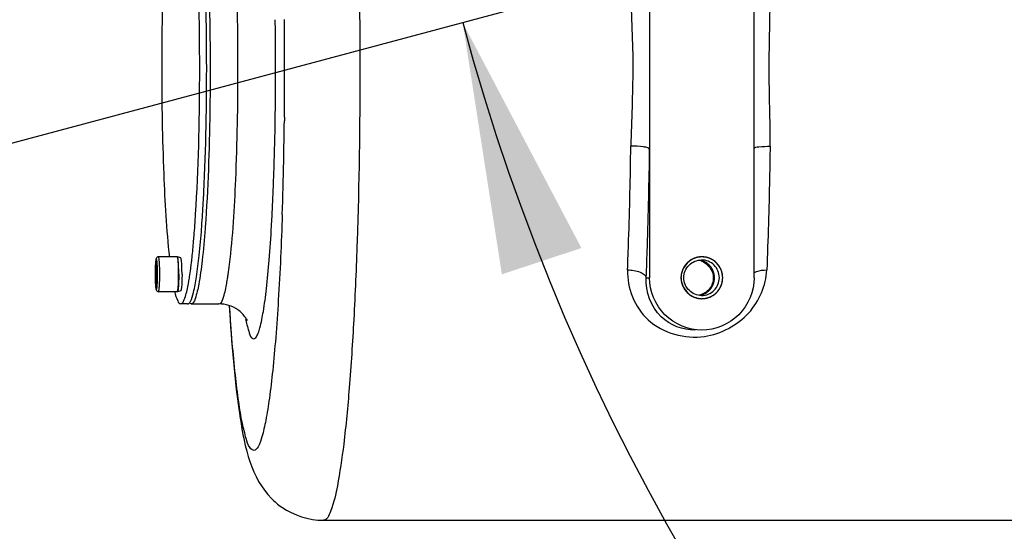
# Model space of a CAD drawing. Header units: millimetres. Extents: x 0 to 14268, y 0 to 10092.
# Tile 34 of 122: x 6790 to 7072, y 2166 to 2313. Entities that reach past the tile are written whole.
import ezdxf

# ---------------------------------------------------------------- set-up
doc = ezdxf.new("R2010")
doc.units = ezdxf.units.MM
doc.header["$LTSCALE"] = 784.74
doc.layers.get('0').update_dxf_attribs({"linetype": 'CONTINUOUS'})
for name, color, linetype in [('304103000043DXF_CONTINUOUS_LINE', 7, 'CONTINUOUS'), ('304105000251DXF_CONTINUOUS_LINE', 7, 'CONTINUOUS'), ('501023000001DXF_CONTINUOUS_LINE', 7, 'CONTINUOUS'), ('604006000006DXF_CONTINUOUS_LINE', 7, 'CONTINUOUS'), ('运动范围-新_DXF_CONTINUOUS_LINE', 7, 'CONTINUOUS'), ('运动范围-新_DXF_DIMENSION', 7, 'CONTINUOUS')]:
    doc.layers.add(name, color=color, linetype=linetype)
doc.styles.get("Standard").update_dxf_attribs({"font": 'txt', "width": 0.7})
doc.dimstyles.new('DIMSTYLE_1', dxfattribs={"dimtxt": 108, "dimasz": 72, "dimexe": 1, "dimexo": 0, "dimgap": 4.5, "dimtad": 0, "dimtih": 1, "dimtoh": 1, "dimdec": 1, "dimdsep": 46, "dimtxsty": 'Standard', "dimblk": '_FILLED', "dimblk1": '_FILLED', "dimblk2": '_FILLED', "dimcen": 0.09, "dimclrt": 5, "dimazin": 2, "dimtp": 0.5, "dimtm": 0.5, "dimtfac": 1, "dimtdec": 65535, "dimtofl": 0, "dimtmove": 0, "dimatfit": 3, "dimldrblk": '_FILLED', "dimfxl": 0, "dimtolj": 1, "dimarcsym": 0})

# ---------------------------------------------------------------- blocks, each defined once
blk = doc.blocks.new('*D2')
at = {"layer": '运动范围-新_DXF_DIMENSION', "color": 2, "linetype": 'Continuous', "transparency": 16777216}
for start, end in [(296.46036, 360), (195, 259.36649)]:
    blk.add_arc((7521.37, 2473.77), 625.52, start, end, dxfattribs=at)
for points in [[(8154.72, 2401.2), (8146.88, 2473.77), (8130.76, 2402.58)], [(6951.16, 2247.28), (6917.17, 2311.87), (6928.38, 2239.75)]]:
    blk.add_solid(points, dxfattribs=at)
blk = doc.blocks.new('_FILLED')
at = {"color": 0, "linetype": 'ByBlock'}
blk.add_solid([(0, 0), (-1, 0.1667), (-1, -0.1667)], dxfattribs=at)

msp = doc.modelspace()

# ---------------------------------------------------------------- linework, layer by layer
at = {"layer": '304103000043DXF_CONTINUOUS_LINE', "color": 7, "linetype": 'Continuous'}
for p, q in [((6970.697, 2358.768), (6970.697, 2238.768)), ((7000.599, 2238.768), (7000.599, 2358.768)), ((6843.427, 2253.293), (6843.395, 2252.87)), ((6839.403, 2231.268), (6838.962, 2231.489)), ((6839.403, 2231.268), (6847.377, 2231.268)), ((6983.688, 2223.768), (6983.682, 2223.768)), ((6877.279, 2169.268), (7101.546, 2169.268))]:
    msp.add_line(p, q, dxfattribs=at)
at = {"layer": '304103000043DXF_CONTINUOUS_LINE', "color": 9, "linetype": 'Continuous'}
for p, q in [((6863.479, 2283.825), (6863.489, 2284.464)), ((6863.489, 2284.464), (6863.494, 2284.807)), ((6849.992, 2239.785), (6850, 2239.847)), ((6849.999, 2239.612), (6850.008, 2239.669)), ((6969.719, 2238.768), (6970.697, 2238.768))]:
    msp.add_line(p, q, dxfattribs=at)
for centre, radius, start, end in [((5925.007, 2298.905), 938.588, 0.310648, 0.843822), ((5519.068, 2298.79), 1347.11, 359.999055, 0.596007), ((5906.053, 2298.767), 957.543, 0.00005, 0.254955), ((5906.093, 2298.768), 957.503, 359.745021, 359.999949), ((5519.001, 2298.746), 1347.176, 359.406027, 0.000939), ((5924.954, 2298.631), 938.641, 359.156153, 359.689348), ((5584.583, 2297.995), 1281.59, 358.843424, 359.362146), ((5706.798, 2295.398), 1159.347, 358.096547, 358.849874), ((6266.184, 2287.767), 597.219, 357.040772, 357.310026), ((6311.426, 2285.428), 551.917, 356.7614, 357.04088), ((6731.76, 2256.855), 119.49, 351.73078, 353.12702), ((6764.68, 2252.11), 86.229, 350.81414, 351.66665), ((6786.144, 2248.608), 64.482, 349.37538, 350.84127), ((6906.143, 2237.123), 52.15, 191.19626, 191.63604)]:
    msp.add_arc(centre, radius, start, end, dxfattribs=at)
at = {"layer": '304103000043DXF_CONTINUOUS_LINE', "color": 7, "linetype": 'Continuous'}
for centre, radius, start, end in [((6985.659, 2238.749), 6.019, 92.25633, 109.97703), ((6985.648, 2238.893), 5.875, 90.00209, 92.20801), ((6983.85, 2238.792), 5.077, 71.31699, 78.04893), ((6985.659, 2238.786), 6.019, 250.02297, 267.74367), ((6985.648, 2238.643), 5.875, 267.79199, 269.99791)]:
    msp.add_arc(centre, radius, start, end, dxfattribs=at)
at = {"layer": '304103000043DXF_CONTINUOUS_LINE', "color": 9, "linetype": 'Continuous'}
for points, knots in [([(6877.279, 2428.268), (6878.351, 2428.268), (6880.142, 2423.887), (6881.603, 2417.285), (6883.386, 2404.965), (6884.833, 2389.238), (6886.096, 2369.788), (6887.371, 2339.296), (6887.726, 2315.29), (6887.726, 2298.768)], [0, 0, 0, 0, 0.0245968, 0.0829101, 0.1754599, 0.2992099, 0.4496063, 0.6209788, 1, 1, 1, 1]), ([(6852.822, 2298.768), (6852.822, 2309.399), (6852.456, 2328.156), (6851.371, 2346.909), (6850.391, 2354.98)], [0, 0, 0, 0, 0.56669, 1, 1, 1, 1]), ([(6863.586, 2303.028), (6863.586, 2303.189), (6863.584, 2303.511), (6863.583, 2303.833), (6863.582, 2303.994)], [0, 0, 0, 0, 0.500071, 1, 1, 1, 1]), ([(6850.391, 2242.555), (6851.371, 2250.626), (6852.456, 2269.379), (6852.822, 2288.136), (6852.822, 2298.768)], [0, 0, 0, 0, 0.43331, 1, 1, 1, 1]), ([(6887.726, 2298.768), (6887.726, 2282.247), (6887.371, 2258.241), (6886.096, 2227.748), (6884.833, 2208.297), (6883.386, 2192.571), (6881.603, 2180.251), (6880.142, 2173.649), (6878.351, 2169.268), (6877.279, 2169.268)], [0, 0, 0, 0, 0.3790203, 0.5503928, 0.7007893, 0.8245397, 0.9170898, 0.9754032, 1, 1, 1, 1]), ([(6863.582, 2293.542), (6863.583, 2293.703), (6863.584, 2294.025), (6863.586, 2294.346), (6863.586, 2294.507)], [0, 0, 0, 0, 0.4999293, 1, 1, 1, 1]), ([(6862.745, 2259.739), (6862.835, 2261.644), (6863.175, 2269.669), (6863.382, 2277.7), (6863.479, 2283.825)], [0, 0, 0, 0, 0.2374098, 1, 1, 1, 1]), ([(6866.105, 2284.78), (6866.103, 2284.605), (6866.099, 2284.254), (6866.096, 2283.903), (6866.094, 2283.728)], [0, 0, 0, 0, 0.5001614, 1, 1, 1, 1]), ([(6964.374, 2240.998), (6964.489, 2243.844), (6964.921, 2255.681), (6965.189, 2267.523), (6965.316, 2276.518)], [0, 0, 0, 0, 0.2404679, 1, 1, 1, 1]), ([(6970.697, 2275.659), (6970.615, 2275.837), (6969.944, 2276.074), (6968.232, 2276.441), (6966.532, 2276.518), (6965.316, 2276.518)], [0, 0, 0, 0, 0.1066753, 0.3384023, 1, 1, 1, 1]), ([(6969.719, 2238.768), (6969.838, 2241.723), (6970.286, 2254.017), (6970.566, 2266.317), (6970.697, 2275.659)], [0, 0, 0, 0, 0.240468, 1, 1, 1, 1]), ([(7000.586, 2275.753), (7000.671, 2276.239), (7002.879, 2276.325), (7004.11, 2276.465), (7005.186, 2276.518)], [0, 0, 0, 0, 0.3139845, 1, 1, 1, 1]), ([(7005.186, 2276.517), (7005.143, 2273.459), (7004.94, 2261.617), (7004.597, 2249.777), (7004.244, 2240.998)], [0, 0, 0, 0, 0.2582142, 1, 1, 1, 1]), ([(6865.506, 2256.889), (6865.232, 2248.691), (6864.712, 2236.92), (6863.677, 2222.021), (6862.844, 2212.664), (6861.905, 2204.733), (6860.968, 2198.437), (6859.842, 2193.666), (6859.051, 2190.879), (6857.514, 2188.815), (6855.729, 2190.465), (6855.03, 2193.182), (6853.851, 2197.626), (6852.93, 2203.716), (6851.972, 2211.412), (6851.129, 2220.571), (6850.652, 2227.158), (6850.427, 2230.671)], [0, 0, 0, 0, 0.2211652, 0.3176696, 0.4026058, 0.4745918, 0.5324964, 0.5755034, 0.6033088, 0.6172993, 0.6297872, 0.6554093, 0.6962005, 0.7519721, 0.8219649, 0.90509, 1, 1, 1, 1]), ([(6855.065, 2226.604), (6855.32, 2225.365), (6855.818, 2223.736), (6856.53, 2221.336), (6857.706, 2221.253), (6858.221, 2221.978), (6858.699, 2223.016), (6859.433, 2225.442), (6860.229, 2229.672), (6861.076, 2236.154), (6861.831, 2244.325), (6862.235, 2250.326), (6862.423, 2253.574)], [0, 0, 0, 0, 0.0971125, 0.1457158, 0.1589255, 0.1775986, 0.2072792, 0.2491787, 0.3700369, 0.5384461, 0.750285, 1, 1, 1, 1]), ([(6862.423, 2253.574), (6862.429, 2253.686), (6862.442, 2253.91), (6862.455, 2254.135), (6862.462, 2254.248)], [0, 0, 0, 0, 0.4990634, 1, 1, 1, 1]), ([(6964.374, 2240.998), (6964.168, 2235.857), (6968.718, 2224.31), (6980.844, 2221.15), (6986.393, 2221.964)], [0, 0, 0, 0, 0.4784668, 1, 1, 1, 1]), ([(6964.374, 2240.998), (6965.604, 2240.998), (6967.503, 2240.78), (6969.595, 2239.534), (6969.719, 2238.768)], [0, 0, 0, 0, 0.6128354, 1, 1, 1, 1]), ([(6983.682, 2223.768), (6980.222, 2223.768), (6972.395, 2226.648), (6969.505, 2234.774), (6969.719, 2238.768)], [0, 0, 0, 0, 0.4638281, 1, 1, 1, 1]), ([(6986.393, 2221.964), (6991.124, 2222.659), (7000.085, 2227.263), (7004.065, 2236.549), (7004.244, 2240.998)], [0, 0, 0, 0, 0.5178136, 1, 1, 1, 1]), ([(7000.561, 2240.205), (7000.677, 2240.272), (7000.926, 2240.399), (7001.187, 2240.502), (7001.324, 2240.551)], [0, 0, 0, 0, 0.4792992, 1, 1, 1, 1]), ([(6847.377, 2231.268), (6847.963, 2231.268), (6848.913, 2233.728), (6849.261, 2235.341), (6849.521, 2236.719)], [0, 0, 0, 0, 0.2947798, 1, 1, 1, 1])]:
    msp.add_open_spline(points, degree=3, knots=knots, dxfattribs=at)
at = {"layer": '304103000043DXF_CONTINUOUS_LINE', "color": 7, "linetype": 'Continuous'}
for points, knots in [([(6843.427, 2344.242), (6843.67, 2340.931), (6844.564, 2325.789), (6844.848, 2310.615), (6844.848, 2298.768)], [0, 0, 0, 0, 0.218862, 1, 1, 1, 1]), ([(6844.848, 2298.768), (6844.848, 2294.633), (6844.729, 2279.467), (6844.236, 2264.296), (6843.427, 2253.293)], [0, 0, 0, 0, 0.2725942, 1, 1, 1, 1]), ([(6843.395, 2252.87), (6843.167, 2249.818), (6842.717, 2244.569), (6841.764, 2237.532), (6840.958, 2233.806), (6840.005, 2231.268), (6839.403, 2231.268)], [0, 0, 0, 0, 0.4131685, 0.7232217, 0.9186957, 1, 1, 1, 1]), ([(6985.648, 2232.768), (6987.175, 2232.768), (6990.357, 2234.071), (6992.265, 2238.768), (6990.357, 2243.464), (6987.175, 2244.768), (6985.648, 2244.768)], [0, 0, 0, 0, 0.2497088, 0.5, 0.7502912, 1, 1, 1, 1]), ([(6985.576, 2233.668), (6984.278, 2233.668), (6981.573, 2234.775), (6979.951, 2238.768), (6981.573, 2242.76), (6984.278, 2243.868), (6985.576, 2243.868)], [0, 0, 0, 0, 0.2497115, 0.5, 0.7502885, 1, 1, 1, 1]), ([(6985.133, 2233.755), (6985.202, 2233.775), (6985.341, 2233.816), (6985.55, 2233.877), (6985.723, 2233.927), (6985.862, 2233.968), (6985.949, 2233.993), (6986.01, 2234.011), (6986.045, 2234.021), (6986.066, 2234.028), (6986.084, 2234.032), (6986.1, 2234.041), (6986.129, 2234.055), (6986.186, 2234.085), (6986.267, 2234.128), (6986.398, 2234.196), (6986.529, 2234.265), (6986.659, 2234.333), (6986.757, 2234.384), (6986.839, 2234.427), (6986.904, 2234.461), (6986.944, 2234.483), (6986.978, 2234.498), (6986.999, 2234.516), (6987.021, 2234.533), (6987.064, 2234.568), (6987.128, 2234.62), (6987.214, 2234.69), (6987.329, 2234.783), (6987.443, 2234.876), (6987.558, 2234.968), (6987.629, 2235.026), (6987.687, 2235.073), (6987.729, 2235.108), (6987.767, 2235.136), (6987.789, 2235.164), (6987.812, 2235.192), (6987.841, 2235.227), (6987.887, 2235.283), (6987.968, 2235.38), (6988.084, 2235.52), (6988.2, 2235.659), (6988.281, 2235.757), (6988.327, 2235.813), (6988.356, 2235.847), (6988.379, 2235.876), (6988.403, 2235.903), (6988.424, 2235.944), (6988.45, 2235.993), (6988.485, 2236.058), (6988.529, 2236.139), (6988.6, 2236.269), (6988.67, 2236.399), (6988.74, 2236.528), (6988.793, 2236.626), (6988.832, 2236.699), (6988.858, 2236.748), (6988.872, 2236.772), (6988.885, 2236.796), (6988.894, 2236.832), (6988.909, 2236.876), (6988.93, 2236.947), (6988.957, 2237.035), (6988.989, 2237.141), (6989.033, 2237.282), (6989.076, 2237.423), (6989.119, 2237.564), (6989.146, 2237.653), (6989.165, 2237.714), (6989.175, 2237.745), (6989.18, 2237.763), (6989.181, 2237.781), (6989.184, 2237.804), (6989.187, 2237.84), (6989.194, 2237.903), (6989.203, 2237.993), (6989.218, 2238.138), (6989.232, 2238.282), (6989.247, 2238.426), (6989.256, 2238.517), (6989.263, 2238.589), (6989.269, 2238.643), (6989.273, 2238.688), (6989.276, 2238.72), (6989.278, 2238.738), (6989.28, 2238.751), (6989.278, 2238.765), (6989.276, 2238.784), (6989.273, 2238.816), (6989.269, 2238.862), (6989.264, 2238.917), (6989.256, 2238.99), (6989.248, 2239.082), (6989.233, 2239.229), (6989.219, 2239.376), (6989.205, 2239.523), (6989.196, 2239.615), (6989.19, 2239.68), (6989.187, 2239.716), (6989.184, 2239.739), (6989.183, 2239.758), (6989.177, 2239.776), (6989.168, 2239.806), (6989.149, 2239.868), (6989.123, 2239.957), (6989.08, 2240.098), (6989.037, 2240.239), (6988.994, 2240.381), (6988.962, 2240.487), (6988.935, 2240.575), (6988.914, 2240.646), (6988.9, 2240.69), (6988.891, 2240.726), (6988.877, 2240.75), (6988.864, 2240.774), (6988.838, 2240.823), (6988.799, 2240.896), (6988.746, 2240.994), (6988.676, 2241.124), (6988.607, 2241.254), (6988.537, 2241.384), (6988.493, 2241.465), (6988.458, 2241.53), (6988.432, 2241.579), (6988.411, 2241.621), (6988.387, 2241.648), (6988.364, 2241.676), (6988.335, 2241.711), (6988.289, 2241.767), (6988.209, 2241.864), (6988.093, 2242.004), (6987.978, 2242.144), (6987.897, 2242.242), (6987.851, 2242.298), (6987.822, 2242.333), (6987.799, 2242.36), (6987.777, 2242.389), (6987.74, 2242.417), (6987.697, 2242.453), (6987.64, 2242.499), (6987.569, 2242.557), (6987.454, 2242.65), (6987.34, 2242.743), (6987.226, 2242.837), (6987.14, 2242.906), (6987.076, 2242.959), (6987.033, 2242.994), (6987.011, 2243.011), (6986.99, 2243.029), (6986.957, 2243.045), (6986.916, 2243.067), (6986.851, 2243.101), (6986.77, 2243.144), (6986.672, 2243.195), (6986.541, 2243.264), (6986.411, 2243.333), (6986.281, 2243.401), (6986.199, 2243.444), (6986.142, 2243.474), (6986.113, 2243.489), (6986.097, 2243.498), (6986.079, 2243.502), (6986.057, 2243.509), (6986.022, 2243.519), (6985.961, 2243.537), (6985.872, 2243.563), (6985.732, 2243.605), (6985.555, 2243.656), (6985.344, 2243.718), (6985.203, 2243.76), (6985.133, 2243.78)], [0, 0, 0, 0, 0.015625, 0.03125, 0.046875, 0.0546875, 0.0625, 0.0664062, 0.0683594, 0.0703125, 0.0712891, 0.0722656, 0.0742188, 0.078125, 0.0859375, 0.09375, 0.109375, 0.1171875, 0.125, 0.1328125, 0.1367188, 0.140625, 0.1425781, 0.1445312, 0.1464844, 0.1484375, 0.15625, 0.1640625, 0.171875, 0.1875, 0.1953125, 0.203125, 0.2070312, 0.2109375, 0.2148438, 0.2167969, 0.21875, 0.2226562, 0.2265625, 0.234375, 0.25, 0.265625, 0.2734375, 0.2773438, 0.28125, 0.2832031, 0.2851562, 0.2890625, 0.2929688, 0.296875, 0.3046875, 0.3125, 0.328125, 0.3359375, 0.34375, 0.3515625, 0.3535156, 0.3554688, 0.3574219, 0.359375, 0.3632812, 0.3671875, 0.375, 0.3828125, 0.390625, 0.40625, 0.4140625, 0.421875, 0.4257812, 0.4277344, 0.4287109, 0.4296875, 0.4316406, 0.4335938, 0.4375, 0.4453125, 0.453125, 0.46875, 0.4765625, 0.484375, 0.4882812, 0.4921875, 0.4960938, 0.4980469, 0.4990234, 0.5, 0.5009766, 0.5019531, 0.5039062, 0.5078125, 0.5117188, 0.515625, 0.5234375, 0.53125, 0.546875, 0.5546875, 0.5625, 0.5664062, 0.5683594, 0.5703125, 0.5712891, 0.5722656, 0.5742188, 0.578125, 0.5859375, 0.59375, 0.609375, 0.6171875, 0.625, 0.6328125, 0.6367188, 0.640625, 0.6425781, 0.6445312, 0.6464844, 0.6484375, 0.65625, 0.6640625, 0.671875, 0.6875, 0.6953125, 0.703125, 0.7070312, 0.7109375, 0.7148438, 0.7167969, 0.71875, 0.7226562, 0.7265625, 0.734375, 0.75, 0.765625, 0.7734375, 0.7773438, 0.78125, 0.7832031, 0.7851562, 0.7890625, 0.7929688, 0.796875, 0.8046875, 0.8125, 0.828125, 0.8359375, 0.84375, 0.8515625, 0.8535156, 0.8554688, 0.8574219, 0.859375, 0.8632812, 0.8671875, 0.875, 0.8828125, 0.890625, 0.90625, 0.9140625, 0.921875, 0.9257812, 0.9277344, 0.9287109, 0.9296875, 0.9316406, 0.9335938, 0.9375, 0.9453125, 0.953125, 0.96875, 0.984375, 1, 1, 1, 1]), ([(6985.576, 2233.668), (6986.873, 2233.668), (6989.578, 2234.775), (6991.2, 2238.768), (6989.578, 2242.76), (6986.873, 2243.868), (6985.576, 2243.868)], [0, 0, 0, 0, 0.2497115, 0.5, 0.7502885, 1, 1, 1, 1]), ([(6985.648, 2223.768), (6981.832, 2223.768), (6973.875, 2226.98), (6970.697, 2234.942), (6970.697, 2238.768)], [0, 0, 0, 0, 0.4994064, 1, 1, 1, 1]), ([(6988.937, 2238.768), (6988.937, 2237.632), (6988.131, 2235.291), (6986.01, 2234.012), (6984.901, 2233.777)], [0, 0, 0, 0, 0.5005068, 1, 1, 1, 1]), ([(7000.599, 2238.768), (7000.599, 2234.943), (6997.421, 2226.98), (6989.464, 2223.768), (6985.648, 2223.768)], [0, 0, 0, 0, 0.5005861, 1, 1, 1, 1]), ([(6853.965, 2228.57), (6853.603, 2228.935), (6851.764, 2230.491), (6849.267, 2231.268), (6847.377, 2231.268)], [0, 0, 0, 0, 0.2138599, 1, 1, 1, 1]), ([(6850.317, 2230.753), (6850.985, 2219.988), (6852.324, 2201.623), (6856.576, 2181.369), (6862.376, 2175.531)], [0, 0, 0, 0, 0.5672231, 1, 1, 1, 1]), ([(6855.286, 2226.956), (6855.325, 2226.82), (6855.476, 2226.414), (6855.272, 2226.84), (6854.904, 2227.503), (6854.362, 2228.17), (6853.965, 2228.57)], [0, 0, 0, 0, 0.1456281, 0.1644699, 0.4209151, 1, 1, 1, 1]), ([(6862.376, 2175.531), (6863.283, 2174.618), (6867.454, 2171.073), (6873.102, 2169.268), (6877.279, 2169.268)], [0, 0, 0, 0, 0.2355413, 1, 1, 1, 1])]:
    msp.add_open_spline(points, degree=3, knots=knots, dxfattribs=at)
at = {"layer": '304103000043DXF_CONTINUOUS_LINE', "color": 9, "linetype": 'Continuous'}
for points in [[(6965.316, 2321.018), (6965.42, 2313.6), (6965.887, 2306.187), (6965.887, 2298.768)], [(7004.925, 2298.768), (7004.968, 2306.184), (7005.225, 2313.6), (7005.186, 2321.017)], [(6965.887, 2298.768), (6965.844, 2291.349), (6965.485, 2283.935), (6965.316, 2276.518)], [(7005.186, 2276.517), (7005.29, 2283.934), (7004.925, 2291.35), (7004.925, 2298.768)], [(7001.324, 2240.551), (7002.252, 2240.879), (7003.259, 2240.998), (7004.244, 2240.998)]]:
    msp.add_open_spline(points, degree=3, dxfattribs=at)
at = {"layer": '304103000043DXF_CONTINUOUS_LINE', "color": 2, "linetype": 'Continuous'}
for points in [[(6985.648, 2244.768), (6985.551, 2244.758), (6985.358, 2244.739), (6985.116, 2244.715), (6984.922, 2244.696), (6984.801, 2244.684), (6984.704, 2244.675), (6984.632, 2244.668), (6984.571, 2244.662), (6984.529, 2244.658), (6984.505, 2244.655), (6984.486, 2244.654), (6984.469, 2244.648), (6984.446, 2244.641), (6984.405, 2244.629), (6984.347, 2244.611), (6984.277, 2244.59), (6984.184, 2244.562), (6984.068, 2244.526), (6983.928, 2244.484), (6983.788, 2244.442), (6983.672, 2244.407), (6983.579, 2244.378), (6983.509, 2244.357), (6983.451, 2244.339), (6983.41, 2244.327), (6983.387, 2244.32), (6983.369, 2244.316), (6983.353, 2244.306), (6983.332, 2244.295), (6983.294, 2244.275), (6983.24, 2244.246), (6983.176, 2244.212), (6983.09, 2244.166), (6982.983, 2244.109), (6982.854, 2244.04), (6982.725, 2243.971), (6982.618, 2243.914), (6982.532, 2243.868), (6982.467, 2243.834), (6982.414, 2243.805), (6982.376, 2243.785), (6982.355, 2243.773), (6982.338, 2243.766), (6982.324, 2243.753), (6982.305, 2243.738), (6982.272, 2243.71), (6982.224, 2243.671), (6982.166, 2243.624), (6982.09, 2243.561), (6981.994, 2243.482), (6981.879, 2243.388), (6981.764, 2243.293), (6981.668, 2243.215), (6981.592, 2243.152), (6981.534, 2243.105), (6981.486, 2243.065), (6981.453, 2243.038), (6981.434, 2243.022), (6981.419, 2243.011), (6981.408, 2242.996), (6981.392, 2242.977), (6981.365, 2242.944), (6981.327, 2242.897), (6981.28, 2242.841), (6981.219, 2242.765), (6981.142, 2242.671), (6981.049, 2242.558), (6980.956, 2242.445), (6980.879, 2242.35), (6980.817, 2242.275), (6980.771, 2242.219), (6980.733, 2242.171), (6980.705, 2242.138), (6980.69, 2242.119), (6980.678, 2242.106), (6980.67, 2242.089), (6980.658, 2242.068), (6980.638, 2242.03), (6980.61, 2241.976), (6980.575, 2241.912), (6980.529, 2241.826), (6980.472, 2241.718), (6980.403, 2241.589), (6980.334, 2241.46), (6980.276, 2241.353), (6980.23, 2241.267), (6980.196, 2241.202), (6980.167, 2241.149), (6980.147, 2241.111), (6980.136, 2241.089), (6980.126, 2241.074), (6980.122, 2241.056), (6980.114, 2241.033), (6980.102, 2240.992), (6980.084, 2240.933), (6980.063, 2240.863), (6980.034, 2240.77), (6979.999, 2240.653), (6979.956, 2240.513), (6979.914, 2240.373), (6979.878, 2240.257), (6979.85, 2240.164), (6979.828, 2240.094), (6979.811, 2240.035), (6979.798, 2239.994), (6979.791, 2239.971), (6979.785, 2239.954), (6979.784, 2239.935), (6979.781, 2239.91), (6979.777, 2239.867), (6979.771, 2239.805), (6979.764, 2239.731), (6979.754, 2239.632), (6979.741, 2239.509), (6979.727, 2239.361), (6979.712, 2239.212), (6979.7, 2239.089), (6979.69, 2238.99), (6979.682, 2238.916), (6979.676, 2238.854), (6979.672, 2238.811), (6979.67, 2238.786), (6979.667, 2238.768), (6979.67, 2238.749), (6979.672, 2238.725), (6979.676, 2238.683), (6979.682, 2238.622), (6979.689, 2238.549), (6979.699, 2238.452), (6979.71, 2238.331), (6979.725, 2238.185), (6979.739, 2238.039), (6979.751, 2237.918), (6979.76, 2237.821), (6979.767, 2237.748), (6979.773, 2237.687), (6979.777, 2237.645), (6979.78, 2237.62), (6979.781, 2237.602), (6979.787, 2237.585), (6979.794, 2237.561), (6979.806, 2237.52), (6979.824, 2237.462), (6979.845, 2237.392), (6979.873, 2237.299), (6979.908, 2237.182), (6979.95, 2237.042), (6979.992, 2236.902), (6980.028, 2236.785), (6980.056, 2236.691), (6980.077, 2236.621), (6980.094, 2236.563), (6980.106, 2236.522), (6980.114, 2236.499), (6980.118, 2236.481), (6980.128, 2236.465), (6980.139, 2236.443), (6980.159, 2236.406), (6980.187, 2236.352), (6980.222, 2236.287), (6980.267, 2236.201), (6980.324, 2236.093), (6980.393, 2235.964), (6980.461, 2235.835), (6980.518, 2235.727), (6980.564, 2235.641), (6980.598, 2235.576), (6980.627, 2235.523), (6980.647, 2235.485), (6980.659, 2235.464), (6980.666, 2235.447), (6980.679, 2235.433), (6980.694, 2235.414), (6980.722, 2235.38), (6980.761, 2235.332), (6980.808, 2235.274), (6980.871, 2235.197), (6980.949, 2235.101), (6981.043, 2234.986), (6981.137, 2234.871), (6981.216, 2234.775), (6981.278, 2234.698), (6981.325, 2234.64), (6981.365, 2234.592), (6981.392, 2234.558), (6981.408, 2234.54), (6981.419, 2234.524), (6981.434, 2234.514), (6981.452, 2234.498), (6981.485, 2234.471), (6981.532, 2234.432), (6981.588, 2234.386), (6981.664, 2234.324), (6981.758, 2234.246), (6981.87, 2234.153), (6981.983, 2234.06), (6982.077, 2233.983), (6982.152, 2233.921), (6982.208, 2233.875), (6982.256, 2233.836), (6982.288, 2233.809), (6982.307, 2233.794), (6982.321, 2233.781), (6982.337, 2233.773), (6982.359, 2233.761), (6982.396, 2233.741), (6982.45, 2233.713), (6982.514, 2233.678), (6982.6, 2233.632), (6982.707, 2233.574), (6982.836, 2233.505), (6982.964, 2233.436), (6983.071, 2233.378), (6983.157, 2233.332), (6983.221, 2233.297), (6983.275, 2233.269), (6983.312, 2233.248), (6983.334, 2233.237), (6983.349, 2233.227), (6983.367, 2233.223), (6983.391, 2233.216), (6983.431, 2233.203), (6983.489, 2233.186), (6983.559, 2233.164), (6983.652, 2233.136), (6983.768, 2233.1), (6983.908, 2233.057), (6984.047, 2233.014), (6984.164, 2232.979), (6984.257, 2232.95), (6984.327, 2232.929), (6984.385, 2232.911), (6984.425, 2232.898), (6984.449, 2232.892), (6984.466, 2232.885), (6984.485, 2232.884), (6984.509, 2232.882), (6984.552, 2232.877), (6984.614, 2232.871), (6984.688, 2232.864), (6984.786, 2232.854), (6984.909, 2232.842), (6985.106, 2232.822), (6985.353, 2232.797), (6985.55, 2232.777), (6985.648, 2232.768)], [(6985.648, 2232.768), (6985.745, 2232.777), (6985.939, 2232.796), (6986.181, 2232.82), (6986.374, 2232.839), (6986.495, 2232.851), (6986.592, 2232.86), (6986.665, 2232.868), (6986.725, 2232.874), (6986.767, 2232.878), (6986.792, 2232.88), (6986.81, 2232.881), (6986.827, 2232.887), (6986.851, 2232.894), (6986.891, 2232.907), (6986.949, 2232.924), (6987.019, 2232.945), (6987.112, 2232.974), (6987.229, 2233.009), (6987.368, 2233.051), (6987.508, 2233.093), (6987.624, 2233.129), (6987.718, 2233.157), (6987.787, 2233.178), (6987.846, 2233.196), (6987.886, 2233.208), (6987.91, 2233.215), (6987.927, 2233.219), (6987.943, 2233.229), (6987.965, 2233.24), (6988.002, 2233.261), (6988.056, 2233.289), (6988.12, 2233.323), (6988.206, 2233.369), (6988.314, 2233.426), (6988.442, 2233.495), (6988.571, 2233.564), (6988.679, 2233.621), (6988.764, 2233.667), (6988.829, 2233.701), (6988.882, 2233.73), (6988.92, 2233.75), (6988.941, 2233.762), (6988.958, 2233.769), (6988.972, 2233.782), (6988.991, 2233.797), (6989.025, 2233.825), (6989.073, 2233.864), (6989.13, 2233.912), (6989.207, 2233.975), (6989.302, 2234.053), (6989.417, 2234.148), (6989.532, 2234.242), (6989.628, 2234.321), (6989.705, 2234.383), (6989.762, 2234.431), (6989.81, 2234.47), (6989.844, 2234.497), (6989.862, 2234.513), (6989.878, 2234.524), (6989.888, 2234.539), (6989.904, 2234.558), (6989.931, 2234.591), (6989.97, 2234.638), (6990.016, 2234.695), (6990.078, 2234.77), (6990.155, 2234.864), (6990.247, 2234.977), (6990.34, 2235.091), (6990.417, 2235.185), (6990.479, 2235.26), (6990.525, 2235.317), (6990.564, 2235.364), (6990.591, 2235.397), (6990.606, 2235.416), (6990.619, 2235.429), (6990.626, 2235.446), (6990.638, 2235.467), (6990.658, 2235.505), (6990.687, 2235.559), (6990.721, 2235.623), (6990.767, 2235.709), (6990.825, 2235.817), (6990.894, 2235.946), (6990.963, 2236.075), (6991.02, 2236.182), (6991.066, 2236.268), (6991.1, 2236.333), (6991.129, 2236.387), (6991.149, 2236.424), (6991.16, 2236.446), (6991.17, 2236.461), (6991.174, 2236.479), (6991.182, 2236.503), (6991.194, 2236.544), (6991.212, 2236.602), (6991.233, 2236.672), (6991.262, 2236.765), (6991.297, 2236.882), (6991.34, 2237.022), (6991.383, 2237.162), (6991.418, 2237.278), (6991.447, 2237.372), (6991.468, 2237.442), (6991.486, 2237.5), (6991.498, 2237.541), (6991.505, 2237.564), (6991.512, 2237.581), (6991.512, 2237.6), (6991.515, 2237.625), (6991.519, 2237.668), (6991.525, 2237.73), (6991.533, 2237.804), (6991.543, 2237.903), (6991.555, 2238.026), (6991.57, 2238.175), (6991.584, 2238.323), (6991.597, 2238.446), (6991.606, 2238.545), (6991.614, 2238.619), (6991.62, 2238.681), (6991.624, 2238.724), (6991.626, 2238.749), (6991.63, 2238.768), (6991.627, 2238.786), (6991.625, 2238.81), (6991.62, 2238.853), (6991.614, 2238.913), (6991.607, 2238.986), (6991.598, 2239.083), (6991.586, 2239.205), (6991.572, 2239.35), (6991.557, 2239.496), (6991.546, 2239.617), (6991.536, 2239.715), (6991.529, 2239.787), (6991.523, 2239.848), (6991.519, 2239.891), (6991.516, 2239.915), (6991.516, 2239.933), (6991.509, 2239.95), (6991.503, 2239.974), (6991.49, 2240.015), (6991.473, 2240.073), (6991.451, 2240.143), (6991.423, 2240.237), (6991.388, 2240.353), (6991.346, 2240.494), (6991.304, 2240.634), (6991.269, 2240.75), (6991.241, 2240.844), (6991.22, 2240.914), (6991.202, 2240.972), (6991.19, 2241.013), (6991.182, 2241.036), (6991.178, 2241.054), (6991.169, 2241.07), (6991.157, 2241.092), (6991.137, 2241.129), (6991.109, 2241.183), (6991.075, 2241.248), (6991.029, 2241.334), (6990.972, 2241.442), (6990.903, 2241.571), (6990.835, 2241.7), (6990.778, 2241.808), (6990.732, 2241.894), (6990.698, 2241.959), (6990.669, 2242.013), (6990.649, 2242.05), (6990.638, 2242.072), (6990.63, 2242.088), (6990.617, 2242.102), (6990.602, 2242.122), (6990.574, 2242.155), (6990.535, 2242.203), (6990.488, 2242.261), (6990.426, 2242.338), (6990.347, 2242.434), (6990.253, 2242.549), (6990.159, 2242.664), (6990.081, 2242.76), (6990.018, 2242.837), (6989.971, 2242.895), (6989.932, 2242.943), (6989.904, 2242.977), (6989.889, 2242.996), (6989.878, 2243.011), (6989.863, 2243.022), (6989.844, 2243.037), (6989.811, 2243.064), (6989.764, 2243.103), (6989.708, 2243.15), (6989.633, 2243.212), (6989.539, 2243.289), (6989.426, 2243.382), (6989.313, 2243.475), (6989.219, 2243.552), (6989.144, 2243.614), (6989.088, 2243.661), (6989.041, 2243.699), (6989.008, 2243.727), (6988.989, 2243.742), (6988.976, 2243.754), (6988.959, 2243.762), (6988.938, 2243.774), (6988.9, 2243.794), (6988.846, 2243.823), (6988.782, 2243.857), (6988.696, 2243.903), (6988.589, 2243.961), (6988.461, 2244.03), (6988.332, 2244.099), (6988.225, 2244.157), (6988.139, 2244.203), (6988.075, 2244.238), (6988.021, 2244.266), (6987.984, 2244.287), (6987.962, 2244.298), (6987.947, 2244.308), (6987.929, 2244.312), (6987.906, 2244.32), (6987.865, 2244.332), (6987.807, 2244.35), (6987.737, 2244.371), (6987.644, 2244.4), (6987.528, 2244.435), (6987.388, 2244.478), (6987.249, 2244.521), (6987.133, 2244.557), (6987.039, 2244.585), (6986.97, 2244.606), (6986.912, 2244.624), (6986.871, 2244.637), (6986.848, 2244.644), (6986.831, 2244.65), (6986.812, 2244.651), (6986.787, 2244.654), (6986.744, 2244.658), (6986.682, 2244.664), (6986.609, 2244.671), (6986.51, 2244.681), (6986.387, 2244.694), (6986.19, 2244.713), (6985.944, 2244.738), (6985.747, 2244.758), (6985.648, 2244.768)]]:
    msp.add_open_spline(points, degree=3, knots=[0, 0, 0, 0, 0.015625, 0.03125, 0.0390625, 0.046875, 0.0507812, 0.0546875, 0.0585938, 0.0605469, 0.0615234, 0.0625, 0.0634766, 0.0644531, 0.0664062, 0.0703125, 0.0742188, 0.078125, 0.0859375, 0.09375, 0.1015625, 0.109375, 0.1132812, 0.1171875, 0.1210938, 0.1230469, 0.1240234, 0.125, 0.1259766, 0.1269531, 0.1289062, 0.1328125, 0.1367188, 0.140625, 0.1484375, 0.15625, 0.1640625, 0.171875, 0.1757812, 0.1796875, 0.1835938, 0.1855469, 0.1865234, 0.1875, 0.1884766, 0.1894531, 0.1914062, 0.1953125, 0.1992188, 0.203125, 0.2109375, 0.21875, 0.2265625, 0.234375, 0.2382812, 0.2421875, 0.2460938, 0.2480469, 0.2490234, 0.25, 0.2509766, 0.2519531, 0.2539062, 0.2578125, 0.2617188, 0.265625, 0.2734375, 0.28125, 0.2890625, 0.296875, 0.3007812, 0.3046875, 0.3085938, 0.3105469, 0.3115234, 0.3125, 0.3134766, 0.3144531, 0.3164062, 0.3203125, 0.3242188, 0.328125, 0.3359375, 0.34375, 0.3515625, 0.359375, 0.3632812, 0.3671875, 0.3710938, 0.3730469, 0.3740234, 0.375, 0.3759766, 0.3769531, 0.3789062, 0.3828125, 0.3867188, 0.390625, 0.3984375, 0.40625, 0.4140625, 0.421875, 0.4257812, 0.4296875, 0.4335938, 0.4355469, 0.4365234, 0.4375, 0.4384766, 0.4394531, 0.4414062, 0.4453125, 0.4492188, 0.453125, 0.4609375, 0.46875, 0.4765625, 0.484375, 0.4882812, 0.4921875, 0.4960938, 0.4980469, 0.4990234, 0.5, 0.5009766, 0.5019531, 0.5039062, 0.5078125, 0.5117188, 0.515625, 0.5234375, 0.53125, 0.5390625, 0.546875, 0.5507812, 0.5546875, 0.5585938, 0.5605469, 0.5615234, 0.5625, 0.5634766, 0.5644531, 0.5664062, 0.5703125, 0.5742188, 0.578125, 0.5859375, 0.59375, 0.6015625, 0.609375, 0.6132812, 0.6171875, 0.6210938, 0.6230469, 0.6240234, 0.625, 0.6259766, 0.6269531, 0.6289062, 0.6328125, 0.6367188, 0.640625, 0.6484375, 0.65625, 0.6640625, 0.671875, 0.6757812, 0.6796875, 0.6835938, 0.6855469, 0.6865234, 0.6875, 0.6884766, 0.6894531, 0.6914062, 0.6953125, 0.6992188, 0.703125, 0.7109375, 0.71875, 0.7265625, 0.734375, 0.7382812, 0.7421875, 0.7460938, 0.7480469, 0.7490234, 0.75, 0.7509766, 0.7519531, 0.7539062, 0.7578125, 0.7617188, 0.765625, 0.7734375, 0.78125, 0.7890625, 0.796875, 0.8007812, 0.8046875, 0.8085938, 0.8105469, 0.8115234, 0.8125, 0.8134766, 0.8144531, 0.8164062, 0.8203125, 0.8242188, 0.828125, 0.8359375, 0.84375, 0.8515625, 0.859375, 0.8632812, 0.8671875, 0.8710938, 0.8730469, 0.8740234, 0.875, 0.8759766, 0.8769531, 0.8789062, 0.8828125, 0.8867188, 0.890625, 0.8984375, 0.90625, 0.9140625, 0.921875, 0.9257812, 0.9296875, 0.9335938, 0.9355469, 0.9365234, 0.9375, 0.9384766, 0.9394531, 0.9414062, 0.9453125, 0.9492188, 0.953125, 0.9609375, 0.96875, 0.984375, 1, 1, 1, 1], dxfattribs=at)
at = {"layer": '304103000043DXF_CONTINUOUS_LINE', "color": 7, "linetype": 'Continuous'}
for points in [[(6983.603, 2244.406), (6981.45, 2243.621), (6977.886, 2238.768), (6981.45, 2233.915), (6983.603, 2233.129)], [(6985.476, 2243.601), (6987.353, 2242.966), (6988.937, 2240.749), (6988.937, 2238.768)]]:
    msp.add_open_spline(points, degree=3, dxfattribs=at)
at = {"layer": '304105000251DXF_CONTINUOUS_LINE', "color": 7, "linetype": 'Continuous'}
for p, q in [((6842.883, 2260.336), (6842.915, 2260.926)), ((6840.06, 2248.653), (6840.076, 2248.833)), ((6839.357, 2241.983), (6839.382, 2242.188)), ((6839.011, 2239.643), (6839.021, 2239.713)), ((6839.017, 2239.492), (6839.028, 2239.562)), ((6838.539, 2236.739), (6838.542, 2236.753)), ((6838.542, 2236.643), (6838.545, 2236.659)), ((6838.664, 2237.32), (6838.675, 2237.367)), ((6838.665, 2237.311), (6838.675, 2237.367)), ((6838.406, 2231.268), (6836.413, 2231.268))]:
    msp.add_line(p, q, dxfattribs=at)
for centre, radius, start, end in [((6406.881, 2284.656), 436.679, 356.35847, 356.80735), ((6467.947, 2280.759), 375.489, 355.85251, 356.36021), ((6503.65, 2278.209), 339.695, 355.72988, 355.84597), ((6726.087, 2256.13), 114.15, 351.65427, 352.88074), ((6698.262, 2259.683), 142.201, 352.93282, 353.09936), ((6790.203, 2245.815), 49.201, 348.63659, 349.2564), ((6782.256, 2247.32), 57.29, 349.27525, 349.9383)]:
    msp.add_arc(centre, radius, start, end, dxfattribs=at)
for points, knots in [([(6833.161, 2352.905), (6832.302, 2344.984), (6831.296, 2326.93), (6830.784, 2298.768), (6831.296, 2270.605), (6832.302, 2252.551), (6833.161, 2244.63)], [0, 0, 0, 0, 0.2205116, 0.5, 0.7794884, 1, 1, 1, 1]), ([(6840.69, 2257.001), (6841.52, 2270.067), (6842.121, 2296.581), (6841.656, 2323.094), (6840.928, 2336.485)], [0, 0, 0, 0, 0.4939911, 1, 1, 1, 1]), ([(6840.076, 2248.833), (6840.133, 2249.473), (6840.364, 2252.194), (6840.558, 2254.918), (6840.69, 2257.001)], [0, 0, 0, 0, 0.2355073, 1, 1, 1, 1]), ([(6839.181, 2231.955), (6839.629, 2232.753), (6840.27, 2235.134), (6841.077, 2239.546), (6841.807, 2245.691), (6842.209, 2250.335), (6842.402, 2252.915)], [0, 0, 0, 0, 0.1291262, 0.3422385, 0.6351251, 1, 1, 1, 1]), ([(6839.432, 2242.598), (6839.489, 2243.067), (6839.723, 2245.082), (6839.922, 2247.102), (6840.06, 2248.653)], [0, 0, 0, 0, 0.2325166, 1, 1, 1, 1]), ([(6838.675, 2237.367), (6838.704, 2237.535), (6838.826, 2238.242), (6838.937, 2238.95), (6839.017, 2239.492)], [0, 0, 0, 0, 0.2371876, 1, 1, 1, 1]), ([(6836.413, 2231.268), (6836.614, 2231.268), (6837.098, 2231.672), (6837.819, 2233.3), (6838.193, 2234.891), (6838.44, 2236.121)], [0, 0, 0, 0, 0.1112246, 0.3053817, 1, 1, 1, 1]), ([(6834.71, 2234.653), (6834.922, 2233.789), (6835.188, 2232.678), (6836.009, 2231.268), (6836.413, 2231.268)], [0, 0, 0, 0, 0.6877419, 1, 1, 1, 1]), ([(6838.406, 2231.268), (6838.472, 2231.268), (6838.829, 2231.36), (6839.04, 2231.703), (6839.181, 2231.955)], [0, 0, 0, 0, 0.1866252, 1, 1, 1, 1])]:
    msp.add_open_spline(points, degree=3, knots=knots, dxfattribs=at)
msp.add_open_spline([(6842.915, 2260.926), (6843.603, 2273.525), (6844.099, 2298.768), (6843.603, 2324.01), (6842.915, 2336.609)], degree=3, dxfattribs=at)
at = {"layer": '501023000001DXF_CONTINUOUS_LINE', "color": 7, "linetype": 'Continuous'}
for p, q in [((6835.416, 2244.768), (6830.034, 2244.768)), ((6829.319, 2242.268), (6829.203, 2239.768)), ((6829.552, 2242.268), (6829.319, 2242.268)), ((6829.668, 2239.768), (6829.552, 2242.268)), ((6829.203, 2239.768), (6829.319, 2237.268)), ((6829.203, 2239.768), (6829.668, 2239.768)), ((6829.552, 2237.268), (6829.668, 2239.768)), ((6829.319, 2237.268), (6829.552, 2237.268)), ((6835.416, 2234.768), (6830.034, 2234.768))]:
    msp.add_line(p, q, dxfattribs=at)
for points, knots in [([(6830.034, 2244.768), (6829.906, 2244.768), (6829.672, 2244.693), (6829.431, 2244.415), (6829.32, 2244.049), (6829.247, 2243.588), (6829.189, 2243.021), (6829.141, 2242.331), (6829.092, 2241.233), (6829.079, 2240.366), (6829.079, 2239.768)], [0, 0, 0, 0, 0.0712129, 0.1266091, 0.1992751, 0.2809184, 0.3869741, 0.5168744, 0.6663848, 1, 1, 1, 1]), ([(6835.43, 2244.765), (6835.428, 2244.766), (6835.423, 2244.767), (6835.418, 2244.768), (6835.416, 2244.768)], [0, 0, 0, 0, 0.5111939, 1, 1, 1, 1]), ([(6835.444, 2244.756), (6835.442, 2244.758), (6835.437, 2244.761), (6835.433, 2244.763), (6835.43, 2244.765)], [0, 0, 0, 0, 0.523682, 1, 1, 1, 1]), ([(6835.738, 2242.775), (6835.722, 2243.035), (6835.689, 2243.499), (6835.622, 2244.097), (6835.559, 2244.479), (6835.496, 2244.675), (6835.464, 2244.739), (6835.444, 2244.756)], [0, 0, 0, 0, 0.3882605, 0.6916338, 0.8972202, 0.9611738, 1, 1, 1, 1]), ([(6835.819, 2239.768), (6835.819, 2240.035), (6835.813, 2241.038), (6835.783, 2242.041), (6835.738, 2242.775)], [0, 0, 0, 0, 0.2669705, 1, 1, 1, 1]), ([(6829.079, 2239.768), (6829.079, 2239.169), (6829.092, 2238.302), (6829.141, 2237.204), (6829.189, 2236.514), (6829.247, 2235.947), (6829.32, 2235.487), (6829.431, 2235.12), (6829.672, 2234.842), (6829.906, 2234.768), (6830.034, 2234.768)], [0, 0, 0, 0, 0.3336451, 0.4831627, 0.6130584, 0.719112, 0.8007589, 0.8734509, 0.9288186, 1, 1, 1, 1]), ([(6835.738, 2236.76), (6835.752, 2236.987), (6835.802, 2237.989), (6835.819, 2238.992), (6835.819, 2239.768)], [0, 0, 0, 0, 0.2265363, 1, 1, 1, 1]), ([(6835.444, 2234.78), (6835.464, 2234.797), (6835.496, 2234.86), (6835.559, 2235.056), (6835.622, 2235.439), (6835.689, 2236.036), (6835.722, 2236.5), (6835.738, 2236.76)], [0, 0, 0, 0, 0.0388262, 0.1027798, 0.3083662, 0.6117395, 1, 1, 1, 1]), ([(6835.416, 2234.768), (6835.418, 2234.768), (6835.423, 2234.768), (6835.428, 2234.77), (6835.43, 2234.771)], [0, 0, 0, 0, 0.4888061, 1, 1, 1, 1]), ([(6835.43, 2234.771), (6835.433, 2234.772), (6835.437, 2234.774), (6835.442, 2234.778), (6835.444, 2234.78)], [0, 0, 0, 0, 0.476318, 1, 1, 1, 1])]:
    msp.add_open_spline(points, degree=3, knots=knots, dxfattribs=at)
at = {"layer": '501023000001DXF_CONTINUOUS_LINE', "color": 9, "linetype": 'Continuous'}
for points, knots in [([(6830.437, 2239.768), (6830.437, 2240.406), (6830.423, 2241.332), (6830.374, 2242.51), (6830.325, 2243.261), (6830.269, 2243.868), (6830.2, 2244.344), (6830.144, 2244.598), (6830.075, 2244.768), (6830.034, 2244.768)], [0, 0, 0, 0, 0.3790304, 0.5503966, 0.7007897, 0.8245385, 0.917088, 0.9754022, 1, 1, 1, 1]), ([(6829.79, 2239.768), (6829.79, 2240.329), (6829.779, 2241.144), (6829.735, 2242.181), (6829.693, 2242.839), (6829.641, 2243.382), (6829.593, 2243.745), (6829.541, 2243.969), (6829.514, 2244.076), (6829.436, 2244.213), (6829.357, 2244.076), (6829.33, 2243.969), (6829.278, 2243.745), (6829.23, 2243.382), (6829.178, 2242.839), (6829.136, 2242.181), (6829.092, 2241.144), (6829.081, 2240.329), (6829.081, 2239.768)], [0, 0, 0, 0, 0.1895043, 0.2751825, 0.3503747, 0.4122455, 0.4585176, 0.4752979, 0.4877018, 0.5, 0.5122982, 0.5247021, 0.5414825, 0.5877546, 0.6496254, 0.7248177, 0.8104959, 1, 1, 1, 1]), ([(6829.081, 2239.768), (6829.081, 2239.206), (6829.092, 2238.391), (6829.136, 2237.354), (6829.178, 2236.696), (6829.23, 2236.153), (6829.278, 2235.791), (6829.33, 2235.566), (6829.357, 2235.46), (6829.436, 2235.322), (6829.514, 2235.46), (6829.541, 2235.566), (6829.593, 2235.791), (6829.641, 2236.153), (6829.693, 2236.696), (6829.735, 2237.354), (6829.779, 2238.391), (6829.79, 2239.206), (6829.79, 2239.768)], [0, 0, 0, 0, 0.1895043, 0.2751825, 0.3503747, 0.4122455, 0.4585176, 0.4752979, 0.4877018, 0.5, 0.5122982, 0.5247021, 0.5414825, 0.5877546, 0.6496254, 0.7248177, 0.8104959, 1, 1, 1, 1]), ([(6830.034, 2234.768), (6830.075, 2234.768), (6830.144, 2234.937), (6830.2, 2235.192), (6830.269, 2235.667), (6830.325, 2236.275), (6830.374, 2237.025), (6830.423, 2238.203), (6830.437, 2239.13), (6830.437, 2239.768)], [0, 0, 0, 0, 0.0245978, 0.0829121, 0.1754617, 0.2992105, 0.4496037, 0.6209699, 1, 1, 1, 1])]:
    msp.add_open_spline(points, degree=3, knots=knots, dxfattribs=at)
at = {"layer": '604006000006DXF_CONTINUOUS_LINE', "color": 7, "linetype": 'Continuous'}
for p, q in [((6836.422, 2244.489), (6835.464, 2244.766)), ((6836.422, 2235.046), (6835.464, 2234.769))]:
    msp.add_line(p, q, dxfattribs=at)
for points in [[(6835.464, 2244.766), (6835.455, 2244.769), (6835.445, 2244.767), (6835.437, 2244.763)], [(6835.464, 2234.769), (6835.455, 2234.766), (6835.445, 2234.768), (6835.437, 2234.773)]]:
    msp.add_open_spline(points, degree=3, dxfattribs=at)
for points, knots in [([(6835.858, 2239.768), (6835.858, 2240.088), (6835.853, 2240.717), (6835.832, 2241.631), (6835.797, 2242.475), (6835.75, 2243.219), (6835.694, 2243.835), (6835.63, 2244.297), (6835.57, 2244.585), (6835.514, 2244.721), (6835.481, 2244.761), (6835.464, 2244.766)], [0, 0, 0, 0, 0.1905481, 0.3740369, 0.5436751, 0.6932037, 0.8171461, 0.9110618, 0.9718971, 0.9896763, 1, 1, 1, 1]), ([(6836.666, 2243.294), (6836.651, 2243.459), (6836.621, 2243.75), (6836.565, 2244.118), (6836.512, 2244.346), (6836.464, 2244.454), (6836.436, 2244.485), (6836.422, 2244.489)], [0, 0, 0, 0, 0.4038115, 0.7084283, 0.906088, 0.9646868, 1, 1, 1, 1]), ([(6836.794, 2239.768), (6836.794, 2240.412), (6836.775, 2241.588), (6836.714, 2242.764), (6836.666, 2243.294)], [0, 0, 0, 0, 0.5475604, 1, 1, 1, 1]), ([(6835.858, 2239.768), (6835.858, 2239.447), (6835.853, 2238.818), (6835.832, 2237.904), (6835.797, 2237.06), (6835.75, 2236.316), (6835.694, 2235.7), (6835.63, 2235.238), (6835.57, 2234.95), (6835.514, 2234.814), (6835.481, 2234.774), (6835.464, 2234.769)], [0, 0, 0, 0, 0.1905481, 0.3740369, 0.5436751, 0.6932037, 0.8171461, 0.9110618, 0.9718971, 0.9896763, 1, 1, 1, 1]), ([(6836.794, 2239.768), (6836.794, 2239.123), (6836.775, 2237.947), (6836.714, 2236.771), (6836.666, 2236.241)], [0, 0, 0, 0, 0.5475604, 1, 1, 1, 1]), ([(6836.666, 2236.241), (6836.651, 2236.076), (6836.621, 2235.785), (6836.565, 2235.417), (6836.512, 2235.19), (6836.464, 2235.081), (6836.436, 2235.05), (6836.422, 2235.046)], [0, 0, 0, 0, 0.4038115, 0.7084283, 0.906088, 0.9646868, 1, 1, 1, 1])]:
    msp.add_open_spline(points, degree=3, knots=knots, dxfattribs=at)
at = {"layer": '运动范围-新_DXF_CONTINUOUS_LINE', "color": 2, "linetype": 'Continuous'}
msp.add_line((7521.367, 2473.768), (4929.788, 1779.356), dxfattribs=at)
msp.add_circle((7521.383, 2473.768), 914, dxfattribs=at)

# ---------------------------------------------------------------- dimensions: what is measured, and where the dimension line sits
at = {"layer": '运动范围-新_DXF_DIMENSION', "color": 2, "linetype": 'Continuous'}
dim = msp.add_angular_dim_2l(base=(7603.014, 1853.603), line1=((6923.207, 2313.491), (6917.165, 2311.872)), line2=((8140.628, 2473.768), (8146.884, 2473.768)), dimstyle='DIMSTYLE_1', dxfattribs=at)
dim.commit()
dim.dimension.update_dxf_attribs({"geometry": '*D2', "text_midpoint": (7459.943, 1799.603), "dimtype": 162})

doc.saveas('drawing.dxf')
